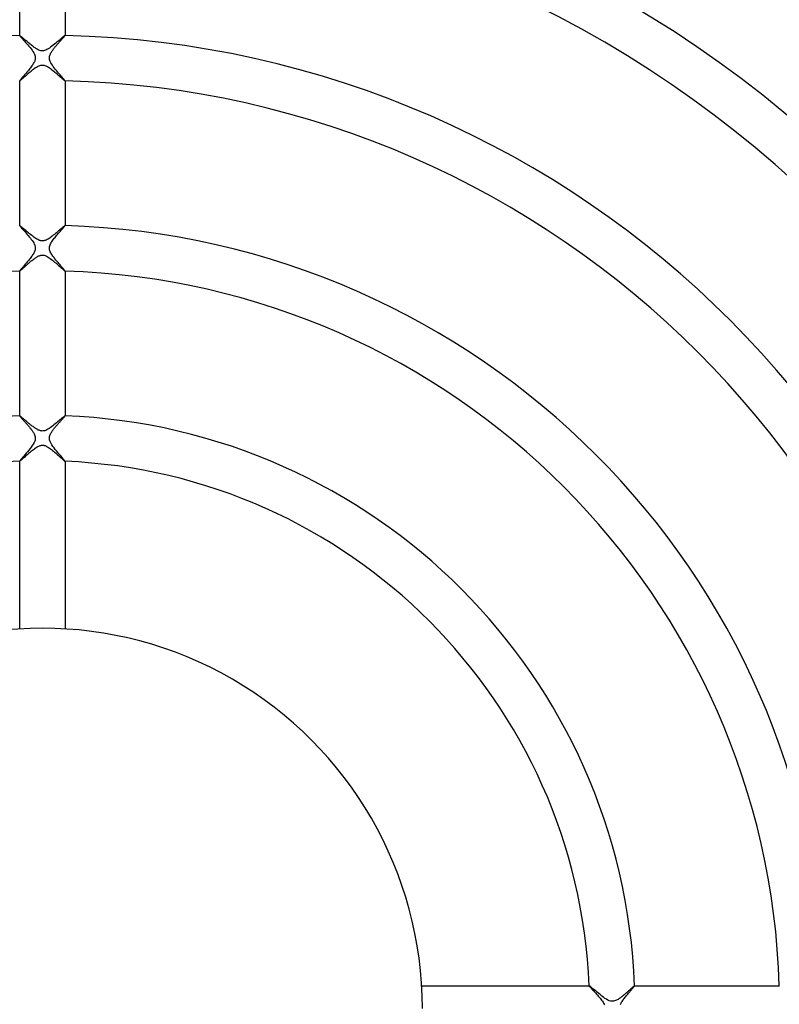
# Model space of a CAD drawing. Header units: millimetres. Extents: x -258 to 258, y -258 to 258.
# Tile 38 of 63: x -2 to 65, y 0 to 87. Entities that reach past the tile are written whole.
import ezdxf

# ---------------------------------------------------------------- set-up
doc = ezdxf.new("R2010")
doc.units = ezdxf.units.MM
doc.layers.add('HIDDEN', color=7, linetype='Continuous')
doc.layers.add('THICK', color=7, linetype='Continuous')

msp = doc.modelspace()

# ---------------------------------------------------------------- linework, layer by layer
at = {"layer": 'HIDDEN'}
for p, q in [((-1.999, 85.726), (-2, 85.726)), ((-2, 85.726), (-2, 85.725)), ((-2, 85.725), (-2, 85.724)), ((-1.998, 85.727), (-1.999, 85.726)), ((-1.999, 85.726), (-1.999, 85.726)), ((-1.998, 85.727), (-1.998, 85.727)), ((-1.988, 85.724), (-1.998, 85.727)), ((-1.972, 85.714), (-1.988, 85.724)), ((-1.95, 85.698), (-1.972, 85.714)), ((-1.922, 85.676), (-1.95, 85.698)), ((-1.888, 85.649), (-1.922, 85.676)), ((-1.85, 85.618), (-1.888, 85.649)), ((-1.807, 85.582), (-1.85, 85.618)), ((-1.76, 85.542), (-1.807, 85.582)), ((-1.71, 85.499), (-1.76, 85.542)), ((-1.656, 85.453), (-1.71, 85.499)), ((-1.599, 85.405), (-1.656, 85.453)), ((-1.54, 85.354), (-1.599, 85.405)), ((-1.479, 85.301), (-1.54, 85.354)), ((-1.415, 85.246), (-1.479, 85.301)), ((-1.349, 85.19), (-1.415, 85.246)), ((-1.282, 85.133), (-1.349, 85.19)), ((-1.213, 85.075), (-1.282, 85.133)), ((-1.142, 85.016), (-1.213, 85.075)), ((1.175, 85.044), (1.065, 84.953)), ((1.281, 85.132), (1.175, 85.044)), ((1.381, 85.217), (1.281, 85.132)), ((1.475, 85.298), (1.381, 85.217)), ((1.564, 85.374), (1.475, 85.298)), ((1.645, 85.444), (1.564, 85.374)), ((1.72, 85.508), (1.645, 85.444)), ((1.786, 85.564), (1.72, 85.508)), ((1.844, 85.613), (1.786, 85.564)), ((1.894, 85.654), (1.844, 85.613)), ((1.934, 85.686), (1.894, 85.654)), ((1.965, 85.709), (1.934, 85.686)), ((1.986, 85.722), (1.965, 85.709)), ((1.997, 85.727), (1.986, 85.722)), ((1.998, 85.727), (1.997, 85.727)), ((1.999, 85.726), (1.998, 85.727)), ((2, 85.726), (1.999, 85.726)), ((1.999, 85.726), (1.999, 85.726)), ((2, 85.725), (2, 85.726)), ((2, 85.724), (2, 85.725)), ((-1.07, 84.957), (-1.142, 85.016)), ((-0.998, 84.898), (-1.07, 84.957)), ((-0.925, 84.841), (-0.998, 84.898)), ((-0.853, 84.785), (-0.925, 84.841)), ((-0.783, 84.732), (-0.853, 84.785)), ((-0.713, 84.681), (-0.783, 84.732)), ((-0.644, 84.633), (-0.713, 84.681)), ((-0.577, 84.588), (-0.644, 84.633)), ((-0.512, 84.548), (-0.577, 84.588)), ((-0.447, 84.51), (-0.512, 84.548)), ((-0.377, 84.474), (-0.447, 84.51)), ((-0.301, 84.439), (-0.377, 84.474)), ((-0.22, 84.41), (-0.301, 84.439)), ((-0.136, 84.388), (-0.22, 84.41)), ((-0.054, 84.377), (-0.136, 84.388)), ((0.029, 84.375), (-0.054, 84.377)), ((0.113, 84.384), (0.029, 84.375)), ((0.202, 84.405), (0.113, 84.384)), ((0.298, 84.438), (0.202, 84.405)), ((0.401, 84.486), (0.298, 84.438)), ((0.508, 84.545), (0.401, 84.486)), ((0.618, 84.615), (0.508, 84.545)), ((0.729, 84.692), (0.618, 84.615)), ((0.841, 84.775), (0.729, 84.692)), ((0.954, 84.863), (0.841, 84.775)), ((1.065, 84.953), (0.954, 84.863)), ((-1.231, 82.392), (-1.156, 82.456)), ((-1.156, 82.456), (-1.08, 82.521)), ((-1.08, 82.521), (-1.001, 82.587)), ((-1.001, 82.587), (-0.921, 82.653)), ((-0.921, 82.653), (-0.841, 82.717)), ((-0.841, 82.717), (-0.76, 82.778)), ((-0.76, 82.778), (-0.68, 82.838)), ((-0.68, 82.838), (-0.6, 82.893)), ((-0.6, 82.893), (-0.52, 82.944)), ((-0.52, 82.944), (-0.442, 82.99)), ((-0.442, 82.99), (-0.364, 83.031)), ((-0.364, 83.031), (-0.289, 83.064)), ((-0.289, 83.064), (-0.218, 83.09)), ((-0.218, 83.09), (-0.149, 83.109)), ((-0.149, 83.109), (-0.084, 83.12)), ((-0.084, 83.12), (-0.021, 83.125)), ((-0.021, 83.125), (0.042, 83.124)), ((0.042, 83.124), (0.104, 83.117)), ((0.104, 83.117), (0.167, 83.104)), ((0.167, 83.104), (0.231, 83.086)), ((0.231, 83.086), (0.3, 83.06)), ((0.3, 83.06), (0.373, 83.027)), ((0.373, 83.027), (0.453, 82.984)), ((0.453, 82.984), (0.538, 82.933)), ((0.538, 82.933), (0.627, 82.874)), ((0.627, 82.874), (0.718, 82.809)), ((0.718, 82.809), (0.811, 82.739)), ((0.811, 82.739), (0.906, 82.664)), ((0.906, 82.664), (1.003, 82.586)), ((1.003, 82.586), (1.099, 82.505)), ((1.099, 82.505), (1.193, 82.425)), ((1.193, 82.425), (1.285, 82.345)), ((-2, 81.728), (-2, 81.727)), ((-2, 81.727), (-2, 81.727)), ((-2, 81.727), (-1.999, 81.726)), ((-1.999, 81.726), (-1.999, 81.726)), ((-1.999, 81.726), (-1.998, 81.726)), ((-1.998, 81.726), (-1.99, 81.728)), ((-1.998, 81.726), (-1.998, 81.726)), ((-1.99, 81.728), (-1.979, 81.735)), ((-1.979, 81.735), (-1.962, 81.747)), ((-1.962, 81.747), (-1.941, 81.764)), ((-1.941, 81.764), (-1.916, 81.785)), ((-1.916, 81.785), (-1.886, 81.81)), ((-1.886, 81.81), (-1.851, 81.84)), ((-1.851, 81.84), (-1.812, 81.874)), ((-1.812, 81.874), (-1.77, 81.912)), ((-1.77, 81.912), (-1.723, 81.954)), ((-1.723, 81.954), (-1.673, 81.999)), ((-1.673, 81.999), (-1.619, 82.047)), ((-1.619, 82.047), (-1.562, 82.099)), ((-1.562, 82.099), (-1.501, 82.153)), ((-1.501, 82.153), (-1.438, 82.209)), ((-1.438, 82.209), (-1.371, 82.268)), ((-1.371, 82.268), (-1.302, 82.329)), ((-1.302, 82.329), (-1.231, 82.392)), ((1.285, 82.345), (1.374, 82.266)), ((1.374, 82.266), (1.46, 82.19)), ((1.46, 82.19), (1.541, 82.117)), ((1.541, 82.117), (1.619, 82.047)), ((1.619, 82.047), (1.692, 81.981)), ((1.692, 81.981), (1.76, 81.921)), ((1.76, 81.921), (1.821, 81.866)), ((1.821, 81.866), (1.876, 81.819)), ((1.876, 81.819), (1.922, 81.78)), ((1.922, 81.78), (1.958, 81.75)), ((1.958, 81.75), (1.983, 81.732)), ((1.983, 81.732), (1.997, 81.726)), ((1.997, 81.726), (1.998, 81.726)), ((1.998, 81.726), (1.999, 81.726)), ((1.999, 81.726), (2, 81.727)), ((1.999, 81.726), (1.999, 81.726)), ((2, 81.727), (2, 81.728)), ((2, 81.727), (2, 81.727)), ((-1.999, 68.97), (-2, 68.97)), ((-2, 68.97), (-2, 68.969)), ((-2, 68.969), (-2, 68.969)), ((-1.998, 68.971), (-1.999, 68.971)), ((-1.999, 68.971), (-1.999, 68.97)), ((-1.998, 68.971), (-1.998, 68.971)), ((-1.987, 68.967), (-1.998, 68.971)), ((-1.967, 68.955), (-1.987, 68.967)), ((-1.939, 68.934), (-1.967, 68.955)), ((-1.903, 68.906), (-1.939, 68.934)), ((-1.859, 68.871), (-1.903, 68.906)), ((-1.808, 68.829), (-1.859, 68.871)), ((-1.751, 68.78), (-1.808, 68.829)), ((-1.688, 68.727), (-1.751, 68.78)), ((-1.619, 68.668), (-1.688, 68.727)), ((-1.546, 68.605), (-1.619, 68.668)), ((-1.468, 68.539), (-1.546, 68.605)), ((-1.387, 68.469), (-1.468, 68.539)), ((1.504, 68.57), (1.421, 68.499)), ((1.583, 68.637), (1.504, 68.57)), ((1.656, 68.7), (1.583, 68.637)), ((1.725, 68.758), (1.656, 68.7)), ((1.787, 68.811), (1.725, 68.758)), ((1.843, 68.857), (1.787, 68.811)), ((1.892, 68.897), (1.843, 68.857)), ((1.932, 68.929), (1.892, 68.897)), ((1.963, 68.952), (1.932, 68.929)), ((1.985, 68.966), (1.963, 68.952)), ((1.997, 68.971), (1.985, 68.966)), ((1.998, 68.971), (1.997, 68.971)), ((1.999, 68.971), (1.998, 68.971)), ((1.999, 68.97), (1.999, 68.971)), ((2, 68.97), (1.999, 68.97)), ((2, 68.969), (2, 68.97)), ((2, 68.969), (2, 68.969)), ((-1.302, 68.398), (-1.387, 68.469)), ((-1.215, 68.325), (-1.302, 68.398)), ((-1.126, 68.251), (-1.215, 68.325)), ((-1.035, 68.177), (-1.126, 68.251)), ((-0.942, 68.103), (-1.035, 68.177)), ((-0.85, 68.031), (-0.942, 68.103)), ((-0.758, 67.962), (-0.85, 68.031)), ((-0.666, 67.897), (-0.758, 67.962)), ((-0.576, 67.837), (-0.666, 67.897)), ((-0.488, 67.783), (-0.576, 67.837)), ((-0.403, 67.737), (-0.488, 67.783)), ((-0.326, 67.7), (-0.403, 67.737)), ((-0.258, 67.673), (-0.326, 67.7)), ((-0.198, 67.653), (-0.258, 67.673)), ((0.259, 67.673), (0.191, 67.651)), ((0.334, 67.703), (0.259, 67.673)), ((0.416, 67.743), (0.334, 67.703)), ((0.502, 67.791), (0.416, 67.743)), ((0.591, 67.846), (0.502, 67.791)), ((0.682, 67.908), (0.591, 67.846)), ((0.774, 67.974), (0.682, 67.908)), ((0.868, 68.045), (0.774, 67.974)), ((0.962, 68.118), (0.868, 68.045)), ((1.057, 68.194), (0.962, 68.118)), ((1.151, 68.272), (1.057, 68.194)), ((1.244, 68.349), (1.151, 68.272)), ((1.334, 68.425), (1.244, 68.349)), ((1.421, 68.499), (1.334, 68.425)), ((-0.143, 67.64), (-0.198, 67.653)), ((-0.09, 67.631), (-0.143, 67.64)), ((-0.036, 67.626), (-0.09, 67.631)), ((0.018, 67.625), (-0.036, 67.626)), ((0.072, 67.628), (0.018, 67.625)), ((0.129, 67.637), (0.072, 67.628)), ((0.191, 67.651), (0.129, 67.637)), ((-0.916, 65.906), (-0.855, 65.954)), ((-0.855, 65.954), (-0.795, 66.001)), ((-0.795, 66.001), (-0.735, 66.046)), ((-0.735, 66.046), (-0.676, 66.089)), ((-0.676, 66.089), (-0.617, 66.13)), ((-0.617, 66.13), (-0.56, 66.168)), ((-0.56, 66.168), (-0.504, 66.204)), ((-0.504, 66.204), (-0.448, 66.237)), ((-0.448, 66.237), (-0.389, 66.268)), ((-0.389, 66.268), (-0.327, 66.298)), ((-0.327, 66.298), (-0.262, 66.325)), ((-0.262, 66.325), (-0.195, 66.347)), ((-0.195, 66.347), (-0.125, 66.364)), ((-0.125, 66.364), (-0.055, 66.373)), ((-0.055, 66.373), (0.014, 66.375)), ((0.014, 66.375), (0.084, 66.37)), ((0.084, 66.37), (0.156, 66.357)), ((0.156, 66.357), (0.233, 66.335)), ((0.233, 66.335), (0.319, 66.302)), ((0.319, 66.302), (0.411, 66.257)), ((0.411, 66.257), (0.506, 66.203)), ((0.506, 66.203), (0.601, 66.141)), ((0.601, 66.141), (0.697, 66.074)), ((0.697, 66.074), (0.793, 66.002)), ((0.793, 66.002), (0.89, 65.927)), ((-1.892, 65.049), (-1.86, 65.077)), ((-1.86, 65.077), (-1.826, 65.107)), ((-1.826, 65.107), (-1.788, 65.141)), ((-1.788, 65.141), (-1.747, 65.177)), ((-1.747, 65.177), (-1.704, 65.216)), ((-1.704, 65.216), (-1.658, 65.257)), ((-1.658, 65.257), (-1.61, 65.301)), ((-1.61, 65.301), (-1.56, 65.346)), ((-1.56, 65.346), (-1.508, 65.394)), ((-1.508, 65.394), (-1.453, 65.442)), ((-1.453, 65.442), (-1.397, 65.492)), ((-1.397, 65.492), (-1.34, 65.543)), ((-1.34, 65.543), (-1.281, 65.595)), ((-1.281, 65.595), (-1.221, 65.648)), ((-1.221, 65.648), (-1.16, 65.701)), ((-1.16, 65.701), (-1.099, 65.753)), ((-1.099, 65.753), (-1.038, 65.805)), ((-1.038, 65.805), (-0.977, 65.856)), ((-0.977, 65.856), (-0.916, 65.906)), ((0.89, 65.927), (0.987, 65.847)), ((0.987, 65.847), (1.084, 65.766)), ((1.084, 65.766), (1.181, 65.683)), ((1.181, 65.683), (1.276, 65.6)), ((1.276, 65.6), (1.369, 65.518)), ((1.369, 65.518), (1.459, 65.437)), ((1.459, 65.437), (1.545, 65.36)), ((1.545, 65.36), (1.626, 65.286)), ((1.626, 65.286), (1.702, 65.218)), ((1.702, 65.218), (1.77, 65.157)), ((1.77, 65.157), (1.831, 65.103)), ((1.831, 65.103), (1.884, 65.056)), ((-2, 64.972), (-2, 64.971)), ((-2, 64.971), (-2, 64.97)), ((-2, 64.97), (-1.999, 64.97)), ((-1.999, 64.97), (-1.999, 64.97)), ((-1.999, 64.97), (-1.998, 64.969)), ((-1.998, 64.969), (-1.991, 64.972)), ((-1.998, 64.969), (-1.998, 64.969)), ((-1.991, 64.972), (-1.979, 64.979)), ((-1.979, 64.979), (-1.963, 64.99)), ((-1.963, 64.99), (-1.944, 65.006)), ((-1.944, 65.006), (-1.92, 65.026)), ((-1.92, 65.026), (-1.892, 65.049)), ((1.884, 65.056), (1.927, 65.019)), ((1.927, 65.019), (1.961, 64.992)), ((1.961, 64.992), (1.985, 64.975)), ((1.985, 64.975), (1.997, 64.969)), ((1.997, 64.969), (1.998, 64.969)), ((1.998, 64.969), (1.999, 64.97)), ((1.999, 64.97), (1.999, 64.97)), ((1.999, 64.97), (2, 64.97)), ((2, 64.971), (2, 64.972)), ((2, 64.97), (2, 64.971)), ((-1.999, 52.211), (-2, 52.211)), ((-2, 52.211), (-2, 52.21)), ((-2, 52.21), (-2, 52.209)), ((-1.998, 52.212), (-1.999, 52.211)), ((-1.999, 52.211), (-1.999, 52.211)), ((-1.998, 52.212), (-1.998, 52.212)), ((-1.991, 52.21), (-1.998, 52.212)), ((-1.981, 52.205), (-1.991, 52.21)), ((-1.967, 52.196), (-1.981, 52.205)), ((-1.949, 52.183), (-1.967, 52.196)), ((-1.928, 52.168), (-1.949, 52.183)), ((-1.904, 52.149), (-1.928, 52.168)), ((-1.876, 52.126), (-1.904, 52.149)), ((-1.846, 52.102), (-1.876, 52.126)), ((-1.812, 52.074), (-1.846, 52.102)), ((-1.776, 52.044), (-1.812, 52.074)), ((1.824, 52.084), (1.761, 52.031)), ((1.879, 52.129), (1.824, 52.084)), ((1.925, 52.165), (1.879, 52.129)), ((1.96, 52.191), (1.925, 52.165)), ((1.984, 52.207), (1.96, 52.191)), ((1.997, 52.212), (1.984, 52.207)), ((1.998, 52.212), (1.997, 52.212)), ((1.999, 52.211), (1.998, 52.212)), ((2, 52.211), (1.999, 52.211)), ((1.999, 52.211), (1.999, 52.211)), ((2, 52.21), (2, 52.211)), ((2, 52.209), (2, 52.21)), ((-1.737, 52.012), (-1.776, 52.044)), ((-1.696, 51.977), (-1.737, 52.012)), ((-1.653, 51.941), (-1.696, 51.977)), ((-1.608, 51.902), (-1.653, 51.941)), ((-1.561, 51.862), (-1.608, 51.902)), ((-1.512, 51.821), (-1.561, 51.862)), ((-1.461, 51.778), (-1.512, 51.821)), ((-1.409, 51.734), (-1.461, 51.778)), ((-1.355, 51.688), (-1.409, 51.734)), ((-1.3, 51.642), (-1.355, 51.688)), ((-1.244, 51.595), (-1.3, 51.642)), ((-1.186, 51.547), (-1.244, 51.595)), ((-1.127, 51.499), (-1.186, 51.547)), ((-1.068, 51.451), (-1.127, 51.499)), ((-1.007, 51.402), (-1.068, 51.451)), ((-0.946, 51.353), (-1.007, 51.402)), ((-0.885, 51.306), (-0.946, 51.353)), ((-0.824, 51.26), (-0.885, 51.306)), ((-0.764, 51.215), (-0.824, 51.26)), ((-0.704, 51.173), (-0.764, 51.215)), ((0.805, 51.245), (0.697, 51.167)), ((0.913, 51.328), (0.805, 51.245)), ((1.022, 51.414), (0.913, 51.328)), ((1.13, 51.502), (1.022, 51.414)), ((1.236, 51.589), (1.13, 51.502)), ((1.337, 51.673), (1.236, 51.589)), ((1.434, 51.755), (1.337, 51.673)), ((1.525, 51.832), (1.434, 51.755)), ((1.61, 51.904), (1.525, 51.832)), ((1.689, 51.971), (1.61, 51.904)), ((1.761, 52.031), (1.689, 51.971)), ((-0.645, 51.132), (-0.704, 51.173)), ((-0.587, 51.093), (-0.645, 51.132)), ((-0.53, 51.057), (-0.587, 51.093)), ((-0.473, 51.024), (-0.53, 51.057)), ((-0.417, 50.993), (-0.473, 51.024)), ((-0.356, 50.963), (-0.417, 50.993)), ((-0.293, 50.936), (-0.356, 50.963)), ((-0.226, 50.912), (-0.293, 50.936)), ((-0.156, 50.893), (-0.226, 50.912)), ((-0.086, 50.88), (-0.156, 50.893)), ((-0.016, 50.875), (-0.086, 50.88)), ((0.054, 50.877), (-0.016, 50.875)), ((0.127, 50.886), (0.054, 50.877)), ((0.205, 50.905), (0.127, 50.886)), ((0.292, 50.935), (0.205, 50.905)), ((0.387, 50.978), (0.292, 50.935)), ((0.487, 51.032), (0.387, 50.978)), ((0.591, 51.096), (0.487, 51.032)), ((0.697, 51.167), (0.591, 51.096)), ((-0.542, 49.429), (-0.463, 49.477)), ((-0.463, 49.477), (-0.387, 49.519)), ((-0.387, 49.519), (-0.315, 49.553)), ((-0.315, 49.553), (-0.25, 49.579)), ((-0.25, 49.579), (-0.189, 49.598)), ((-0.189, 49.598), (-0.134, 49.612)), ((-0.134, 49.612), (-0.083, 49.62)), ((-0.083, 49.62), (-0.032, 49.625)), ((-0.032, 49.625), (0.018, 49.625)), ((0.018, 49.625), (0.069, 49.622)), ((0.069, 49.622), (0.12, 49.614)), ((0.12, 49.614), (0.173, 49.603)), ((0.173, 49.603), (0.233, 49.585)), ((0.233, 49.585), (0.3, 49.559)), ((0.3, 49.559), (0.376, 49.524)), ((0.376, 49.524), (0.46, 49.479)), ((0.46, 49.479), (0.545, 49.427)), ((-1.568, 48.582), (-1.501, 48.644)), ((-1.501, 48.644), (-1.43, 48.707)), ((-1.43, 48.707), (-1.357, 48.774)), ((-1.357, 48.774), (-1.28, 48.842)), ((-1.28, 48.842), (-1.201, 48.911)), ((-1.201, 48.911), (-1.12, 48.982)), ((-1.12, 48.982), (-1.037, 49.053)), ((-1.037, 49.053), (-0.953, 49.123)), ((-0.953, 49.123), (-0.87, 49.191)), ((-0.87, 49.191), (-0.786, 49.256)), ((-0.786, 49.256), (-0.704, 49.318)), ((-0.704, 49.318), (-0.622, 49.376)), ((-0.622, 49.376), (-0.542, 49.429)), ((0.545, 49.427), (0.632, 49.369)), ((0.632, 49.369), (0.72, 49.306)), ((0.72, 49.306), (0.809, 49.238)), ((0.809, 49.238), (0.899, 49.167)), ((0.899, 49.167), (0.989, 49.093)), ((0.989, 49.093), (1.078, 49.018)), ((1.078, 49.018), (1.167, 48.942)), ((1.167, 48.942), (1.255, 48.865)), ((1.255, 48.865), (1.341, 48.788)), ((1.341, 48.788), (1.424, 48.713)), ((1.424, 48.713), (1.505, 48.639)), ((1.505, 48.639), (1.583, 48.569)), ((-2, 48.211), (-2, 48.21)), ((-2, 48.21), (-2, 48.21)), ((-2, 48.21), (-1.999, 48.209)), ((-1.999, 48.209), (-1.999, 48.209)), ((-1.999, 48.209), (-1.998, 48.209)), ((-1.998, 48.209), (-1.998, 48.209)), ((-1.998, 48.209), (-1.988, 48.212)), ((-1.988, 48.212), (-1.972, 48.223)), ((-1.972, 48.223), (-1.949, 48.241)), ((-1.949, 48.241), (-1.92, 48.265)), ((-1.92, 48.265), (-1.885, 48.296)), ((-1.885, 48.296), (-1.844, 48.332)), ((-1.844, 48.332), (-1.798, 48.373)), ((-1.798, 48.373), (-1.747, 48.419)), ((-1.747, 48.419), (-1.691, 48.47)), ((-1.691, 48.47), (-1.632, 48.524)), ((-1.632, 48.524), (-1.568, 48.582)), ((1.583, 48.569), (1.656, 48.502)), ((1.656, 48.502), (1.724, 48.44)), ((1.724, 48.44), (1.786, 48.384)), ((1.786, 48.384), (1.842, 48.334)), ((1.842, 48.334), (1.891, 48.291)), ((1.891, 48.291), (1.931, 48.256)), ((1.931, 48.256), (1.963, 48.23)), ((1.963, 48.23), (1.985, 48.214)), ((1.985, 48.214), (1.997, 48.209)), ((1.997, 48.209), (1.998, 48.209)), ((1.998, 48.209), (1.999, 48.209)), ((1.999, 48.209), (2, 48.21)), ((1.999, 48.209), (1.999, 48.209)), ((2, 48.21), (2, 48.211)), ((2, 48.21), (2, 48.21)), ((48.21, 2), (48.209, 1.999)), ((48.209, 1.999), (48.209, 1.999)), ((48.209, 1.999), (48.209, 1.998)), ((48.209, 1.998), (48.209, 1.997)), ((48.209, 1.997), (48.213, 1.987)), ((48.211, 2), (48.21, 2)), ((48.21, 2), (48.21, 2)), ((48.213, 1.987), (48.226, 1.969)), ((48.226, 1.969), (48.247, 1.942)), ((48.247, 1.942), (48.275, 1.909)), ((48.275, 1.909), (48.311, 1.868)), ((48.311, 1.868), (48.353, 1.82)), ((48.353, 1.82), (48.401, 1.767)), ((48.401, 1.767), (48.455, 1.708)), ((51.973, 1.691), (52.015, 1.741)), ((52.015, 1.741), (52.053, 1.787)), ((52.053, 1.787), (52.088, 1.83)), ((52.088, 1.83), (52.12, 1.868)), ((52.12, 1.868), (52.147, 1.902)), ((52.147, 1.902), (52.17, 1.932)), ((52.17, 1.932), (52.188, 1.956)), ((52.188, 1.956), (52.201, 1.975)), ((52.201, 1.975), (52.209, 1.989)), ((52.21, 2), (52.209, 2)), ((52.209, 1.989), (52.212, 1.997)), ((52.211, 2), (52.21, 2)), ((52.211, 1.999), (52.211, 2)), ((52.212, 1.998), (52.211, 1.999)), ((52.211, 1.999), (52.211, 1.999)), ((52.212, 1.997), (52.212, 1.998)), ((48.455, 1.708), (48.513, 1.645)), ((48.513, 1.645), (48.575, 1.576)), ((48.575, 1.576), (48.642, 1.503)), ((48.642, 1.503), (48.711, 1.426)), ((48.711, 1.426), (48.783, 1.346)), ((48.783, 1.346), (48.858, 1.262)), ((48.858, 1.262), (48.934, 1.175)), ((48.934, 1.175), (49.011, 1.086)), ((49.011, 1.086), (49.088, 0.995)), ((49.088, 0.995), (49.163, 0.904)), ((49.163, 0.904), (49.235, 0.814)), ((51.265, 0.831), (51.321, 0.904)), ((51.321, 0.904), (51.379, 0.978)), ((51.379, 0.978), (51.438, 1.052)), ((51.438, 1.052), (51.497, 1.125)), ((51.497, 1.125), (51.555, 1.196)), ((51.555, 1.196), (51.613, 1.265)), ((51.613, 1.265), (51.67, 1.333)), ((51.67, 1.333), (51.725, 1.399)), ((51.725, 1.399), (51.779, 1.462)), ((51.779, 1.462), (51.831, 1.524)), ((51.831, 1.524), (51.881, 1.582)), ((51.881, 1.582), (51.928, 1.638)), ((51.928, 1.638), (51.973, 1.691)), ((49.235, 0.814), (49.303, 0.724)), ((49.303, 0.724), (49.367, 0.635)), ((49.367, 0.635), (49.426, 0.547)), ((49.426, 0.547), (49.478, 0.461)), ((49.478, 0.461), (49.523, 0.378)), ((49.523, 0.378), (49.559, 0.302)), ((50.952, 0.332), (50.988, 0.407)), ((50.988, 0.407), (51.026, 0.476)), ((51.026, 0.476), (51.066, 0.544)), ((51.066, 0.544), (51.111, 0.614)), ((51.111, 0.614), (51.159, 0.685)), ((51.159, 0.685), (51.211, 0.758)), ((51.211, 0.758), (51.265, 0.831))]:
    msp.add_line(p, q, dxfattribs=at)
for radius, start, end in [(211.625, 90.35527, 179.64473), (211.625, 0.35529, 89.64475), (209.25, 90.34301, 179.65699), (209.25, 0.34297, 89.65701), (206.875, 90.32903, 179.67097), (206.875, 0.32905, 89.67099), (204.5, 90.31305, 179.68696), (204.5, 0.31306, 89.68692), (202.125, 90.29465, 179.70535), (202.125, 0.29467, 89.70531), (199.75, 90.27328, 179.72672), (199.75, 0.2733, 89.72674), (197.375, 90.24796, 179.75204), (197.375, 0.24798, 89.75201), (195, 90.21725, 179.78275), (195, 0.21727, 89.78277), (192.625, 90.17811, 179.82189), (192.625, 0.17813, 89.82191), (190.25, 90.12248, 179.87752), (190.25, 0.12244, 89.87754), (187.875, 0, 180.00002), (185.5, 0, 180.00002), (183.125, 0, 180.00002), (180.75, 0, 180.00002), (178.375, 0, 180.00002), (176, 0, 180.00002), (173.625, 0, 180.00002), (171.25, 0, 180.00002), (168.875, 0, 180.00002), (167.5, 0, 180.00002)]:
    msp.add_arc((0, 0), radius, start, end, dxfattribs=at)
at = {"layer": 'THICK'}
for p, q in [((-2, 85.724), (-2, 98.482)), ((2, 98.482), (2, 85.724)), ((-2, 85.724), (-1.994, 85.711)), ((-1.994, 85.711), (-1.977, 85.687)), ((-1.977, 85.687), (-1.949, 85.651)), ((-1.949, 85.651), (-1.91, 85.605)), ((-1.91, 85.605), (-1.86, 85.547)), ((-1.86, 85.547), (-1.801, 85.48)), ((-1.801, 85.48), (-1.732, 85.403)), ((-1.732, 85.403), (-1.656, 85.317)), ((-1.656, 85.317), (-1.572, 85.224)), ((-1.572, 85.224), (-1.482, 85.122)), ((-1.482, 85.122), (-1.387, 85.014)), ((1.389, 85.016), (1.441, 85.075)), ((1.441, 85.075), (1.492, 85.134)), ((1.492, 85.134), (1.542, 85.19)), ((1.542, 85.19), (1.592, 85.245)), ((1.592, 85.245), (1.639, 85.299)), ((1.639, 85.299), (1.685, 85.35)), ((1.685, 85.35), (1.729, 85.399)), ((1.729, 85.399), (1.771, 85.446)), ((1.771, 85.446), (1.81, 85.49)), ((1.81, 85.49), (1.846, 85.532)), ((1.846, 85.532), (1.88, 85.57)), ((1.88, 85.57), (1.91, 85.605)), ((1.91, 85.605), (1.936, 85.636)), ((1.936, 85.636), (1.959, 85.663)), ((1.959, 85.663), (1.976, 85.686)), ((1.976, 85.686), (1.989, 85.704)), ((1.989, 85.704), (1.997, 85.716)), ((1.997, 85.716), (2, 85.724)), ((-1.387, 85.014), (-1.288, 84.899)), ((-1.288, 84.899), (-1.188, 84.781)), ((-1.188, 84.781), (-1.089, 84.66)), ((-1.089, 84.66), (-0.995, 84.54)), ((-0.995, 84.54), (-0.906, 84.42)), ((-0.906, 84.42), (-0.826, 84.302)), ((-0.826, 84.302), (-0.757, 84.186)), ((-0.757, 84.186), (-0.703, 84.079)), ((0.721, 84.117), (0.756, 84.185)), ((0.756, 84.185), (0.794, 84.249)), ((0.794, 84.249), (0.832, 84.31)), ((0.832, 84.31), (0.869, 84.366)), ((0.869, 84.366), (0.908, 84.422)), ((0.908, 84.422), (0.949, 84.478)), ((0.949, 84.478), (0.992, 84.536)), ((0.992, 84.536), (1.037, 84.594)), ((1.037, 84.594), (1.084, 84.654)), ((1.084, 84.654), (1.132, 84.713)), ((1.132, 84.713), (1.182, 84.774)), ((1.182, 84.774), (1.233, 84.834)), ((1.233, 84.834), (1.284, 84.895)), ((1.284, 84.895), (1.337, 84.956)), ((1.337, 84.956), (1.389, 85.016)), ((-0.743, 83.334), (-0.783, 83.262)), ((-0.708, 83.406), (-0.743, 83.334)), ((-0.678, 83.477), (-0.708, 83.406)), ((-0.703, 84.079), (-0.666, 83.984)), ((-0.654, 83.548), (-0.678, 83.477)), ((-0.666, 83.984), (-0.642, 83.9)), ((-0.637, 83.62), (-0.654, 83.548)), ((-0.642, 83.9), (-0.629, 83.828)), ((-0.627, 83.69), (-0.637, 83.62)), ((-0.629, 83.828), (-0.625, 83.759)), ((-0.625, 83.759), (-0.627, 83.69)), ((0.625, 83.752), (0.629, 83.825)), ((0.628, 83.68), (0.625, 83.752)), ((0.64, 83.605), (0.628, 83.68)), ((0.629, 83.825), (0.642, 83.899)), ((0.662, 83.521), (0.64, 83.605)), ((0.642, 83.899), (0.662, 83.973)), ((0.662, 83.973), (0.689, 84.046)), ((0.697, 83.429), (0.662, 83.521)), ((0.689, 84.046), (0.721, 84.117)), ((0.747, 83.327), (0.697, 83.429)), ((0.809, 83.218), (0.747, 83.327)), ((-1.368, 82.485), (-1.436, 82.405)), ((-1.3, 82.567), (-1.368, 82.485)), ((-1.232, 82.648), (-1.3, 82.567)), ((-1.166, 82.73), (-1.232, 82.648)), ((-1.102, 82.81), (-1.166, 82.73)), ((-1.04, 82.889), (-1.102, 82.81)), ((-0.981, 82.967), (-1.04, 82.889)), ((-0.925, 83.044), (-0.981, 82.967)), ((-0.874, 83.118), (-0.925, 83.044)), ((-0.826, 83.19), (-0.874, 83.118)), ((-0.783, 83.262), (-0.826, 83.19)), ((0.882, 83.105), (0.809, 83.218)), ((0.963, 82.99), (0.882, 83.105)), ((1.05, 82.874), (0.963, 82.99)), ((1.142, 82.758), (1.05, 82.874)), ((1.237, 82.642), (1.142, 82.758)), ((1.332, 82.528), (1.237, 82.642)), ((1.426, 82.418), (1.332, 82.528)), ((-1.995, 81.74), (-2, 81.728)), ((-2, 68.969), (-2, 81.728)), ((-1.981, 81.761), (-1.995, 81.74)), ((-1.959, 81.791), (-1.981, 81.761)), ((-1.929, 81.829), (-1.959, 81.791)), ((-1.892, 81.874), (-1.929, 81.829)), ((-1.849, 81.925), (-1.892, 81.874)), ((-1.8, 81.982), (-1.849, 81.925)), ((-1.748, 82.043), (-1.8, 81.982)), ((-1.691, 82.109), (-1.748, 82.043)), ((-1.631, 82.178), (-1.691, 82.109)), ((-1.568, 82.251), (-1.631, 82.178)), ((-1.503, 82.327), (-1.568, 82.251)), ((-1.436, 82.405), (-1.503, 82.327)), ((1.515, 82.313), (1.426, 82.418)), ((1.599, 82.215), (1.515, 82.313)), ((1.678, 82.124), (1.599, 82.215)), ((1.75, 82.041), (1.678, 82.124)), ((1.814, 81.966), (1.75, 82.041)), ((1.869, 81.901), (1.814, 81.966)), ((1.916, 81.845), (1.869, 81.901)), ((1.952, 81.799), (1.916, 81.845)), ((1.979, 81.764), (1.952, 81.799)), ((1.995, 81.741), (1.979, 81.764)), ((2, 81.728), (1.995, 81.741)), ((2, 81.728), (2, 68.969)), ((-2, 68.969), (-1.993, 68.953)), ((-1.993, 68.953), (-1.971, 68.923)), ((-1.971, 68.923), (-1.936, 68.881)), ((-1.936, 68.881), (-1.89, 68.826)), ((-1.89, 68.826), (-1.832, 68.761)), ((-1.832, 68.761), (-1.765, 68.686)), ((-1.765, 68.686), (-1.691, 68.603)), ((-1.691, 68.603), (-1.61, 68.512)), ((1.593, 68.494), (1.656, 68.564)), ((1.656, 68.564), (1.716, 68.63)), ((1.716, 68.63), (1.771, 68.692)), ((1.771, 68.692), (1.821, 68.748)), ((1.821, 68.748), (1.866, 68.8)), ((1.866, 68.8), (1.906, 68.845)), ((1.906, 68.845), (1.939, 68.884)), ((1.939, 68.884), (1.965, 68.916)), ((1.965, 68.916), (1.984, 68.941)), ((1.984, 68.941), (1.996, 68.958)), ((1.996, 68.958), (2, 68.969)), ((-1.61, 68.512), (-1.523, 68.415)), ((-1.523, 68.415), (-1.432, 68.312)), ((-1.432, 68.312), (-1.338, 68.204)), ((-1.338, 68.204), (-1.243, 68.094)), ((-1.243, 68.094), (-1.15, 67.983)), ((-1.15, 67.983), (-1.06, 67.873)), ((-1.06, 67.873), (-0.975, 67.763)), ((-0.975, 67.763), (-0.896, 67.654)), ((0.866, 67.611), (0.924, 67.693)), ((0.924, 67.693), (0.985, 67.775)), ((0.985, 67.775), (1.048, 67.857)), ((1.048, 67.857), (1.114, 67.939)), ((1.114, 67.939), (1.182, 68.021)), ((1.182, 68.021), (1.251, 68.103)), ((1.251, 68.103), (1.32, 68.185)), ((1.32, 68.185), (1.39, 68.265)), ((1.39, 68.265), (1.459, 68.343)), ((1.459, 68.343), (1.527, 68.42)), ((1.527, 68.42), (1.593, 68.494)), ((-0.896, 67.654), (-0.825, 67.549)), ((-0.825, 67.549), (-0.764, 67.447)), ((-0.764, 67.447), (-0.714, 67.352)), ((-0.714, 67.352), (-0.678, 67.268)), ((-0.678, 67.268), (-0.654, 67.195)), ((-0.646, 66.826), (-0.666, 66.76)), ((-0.654, 67.195), (-0.638, 67.13)), ((-0.633, 66.889), (-0.646, 66.826)), ((-0.638, 67.13), (-0.629, 67.07)), ((-0.626, 66.95), (-0.633, 66.889)), ((-0.629, 67.07), (-0.625, 67.01)), ((-0.625, 67.01), (-0.626, 66.95)), ((0.625, 67.018), (0.634, 67.107)), ((0.628, 66.929), (0.625, 67.018)), ((0.643, 66.842), (0.628, 66.929)), ((0.634, 67.107), (0.653, 67.192)), ((0.668, 66.754), (0.643, 66.842)), ((0.653, 67.192), (0.681, 67.276)), ((0.681, 67.276), (0.718, 67.36)), ((0.718, 67.36), (0.762, 67.444)), ((0.762, 67.444), (0.811, 67.527)), ((0.811, 67.527), (0.866, 67.611)), ((-1.143, 66.006), (-1.205, 65.93)), ((-1.082, 66.084), (-1.143, 66.006)), ((-1.022, 66.161), (-1.082, 66.084)), ((-0.964, 66.239), (-1.022, 66.161)), ((-0.909, 66.316), (-0.964, 66.239)), ((-0.856, 66.392), (-0.909, 66.316)), ((-0.808, 66.468), (-0.856, 66.392)), ((-0.764, 66.543), (-0.808, 66.468)), ((-0.725, 66.617), (-0.764, 66.543)), ((-0.692, 66.69), (-0.725, 66.617)), ((-0.666, 66.76), (-0.692, 66.69)), ((0.701, 66.669), (0.668, 66.754)), ((0.741, 66.586), (0.701, 66.669)), ((0.785, 66.507), (0.741, 66.586)), ((0.831, 66.432), (0.785, 66.507)), ((0.877, 66.362), (0.831, 66.432)), ((0.925, 66.293), (0.877, 66.362)), ((0.975, 66.224), (0.925, 66.293)), ((1.028, 66.153), (0.975, 66.224)), ((1.083, 66.081), (1.028, 66.153)), ((1.141, 66.009), (1.083, 66.081)), ((1.199, 65.936), (1.141, 66.009)), ((1.259, 65.863), (1.199, 65.936)), ((-1.927, 65.075), (-1.953, 65.043)), ((-1.896, 65.113), (-1.927, 65.075)), ((-1.86, 65.156), (-1.896, 65.113)), ((-1.82, 65.203), (-1.86, 65.156)), ((-1.777, 65.255), (-1.82, 65.203)), ((-1.729, 65.31), (-1.777, 65.255)), ((-1.678, 65.369), (-1.729, 65.31)), ((-1.625, 65.432), (-1.678, 65.369)), ((-1.569, 65.497), (-1.625, 65.432)), ((-1.511, 65.564), (-1.569, 65.497)), ((-1.451, 65.634), (-1.511, 65.564)), ((-1.391, 65.706), (-1.451, 65.634)), ((-1.329, 65.779), (-1.391, 65.706)), ((-1.267, 65.854), (-1.329, 65.779)), ((-1.205, 65.93), (-1.267, 65.854)), ((1.32, 65.791), (1.259, 65.863)), ((1.38, 65.718), (1.32, 65.791)), ((1.441, 65.647), (1.38, 65.718)), ((1.501, 65.577), (1.441, 65.647)), ((1.559, 65.509), (1.501, 65.577)), ((1.615, 65.443), (1.559, 65.509)), ((1.669, 65.38), (1.615, 65.443)), ((1.72, 65.321), (1.669, 65.38)), ((1.768, 65.265), (1.72, 65.321)), ((1.813, 65.212), (1.768, 65.265)), ((1.854, 65.163), (1.813, 65.212)), ((1.891, 65.119), (1.854, 65.163)), ((1.923, 65.08), (1.891, 65.119)), ((1.95, 65.047), (1.923, 65.08)), ((-1.997, 64.98), (-2, 64.972)), ((-2, 52.209), (-2, 64.972)), ((-1.988, 64.995), (-1.997, 64.98)), ((-1.973, 65.016), (-1.988, 64.995)), ((-1.953, 65.043), (-1.973, 65.016)), ((1.971, 65.018), (1.95, 65.047)), ((1.987, 64.996), (1.971, 65.018)), ((1.997, 64.981), (1.987, 64.996)), ((2, 64.972), (1.997, 64.981)), ((2, 64.972), (2, 52.209)), ((-2, 52.209), (-1.998, 52.204)), ((-1.998, 52.204), (-1.994, 52.196)), ((-1.994, 52.196), (-1.987, 52.185)), ((-1.987, 52.185), (-1.976, 52.171)), ((-1.976, 52.171), (-1.963, 52.154)), ((-1.963, 52.154), (-1.947, 52.134)), ((-1.947, 52.134), (-1.928, 52.112)), ((-1.928, 52.112), (-1.907, 52.088)), ((-1.907, 52.088), (-1.883, 52.061)), ((-1.883, 52.061), (-1.857, 52.031)), ((1.859, 52.033), (1.887, 52.064)), ((1.887, 52.064), (1.912, 52.093)), ((1.912, 52.093), (1.935, 52.12)), ((1.935, 52.12), (1.954, 52.143)), ((1.954, 52.143), (1.97, 52.163)), ((1.97, 52.163), (1.983, 52.18)), ((1.983, 52.18), (1.992, 52.193)), ((1.992, 52.193), (1.998, 52.203)), ((1.998, 52.203), (2, 52.209)), ((-1.857, 52.031), (-1.829, 52)), ((-1.829, 52), (-1.799, 51.966)), ((-1.799, 51.966), (-1.767, 51.93)), ((-1.767, 51.93), (-1.733, 51.892)), ((-1.733, 51.892), (-1.697, 51.852)), ((-1.697, 51.852), (-1.659, 51.811)), ((-1.659, 51.811), (-1.621, 51.768)), ((-1.621, 51.768), (-1.58, 51.723)), ((-1.58, 51.723), (-1.539, 51.677)), ((-1.539, 51.677), (-1.496, 51.63)), ((-1.496, 51.63), (-1.453, 51.581)), ((-1.453, 51.581), (-1.408, 51.53)), ((-1.408, 51.53), (-1.363, 51.479)), ((-1.363, 51.479), (-1.318, 51.428)), ((-1.318, 51.428), (-1.273, 51.376)), ((-1.273, 51.376), (-1.229, 51.323)), ((-1.229, 51.323), (-1.184, 51.271)), ((-1.184, 51.271), (-1.14, 51.218)), ((-1.14, 51.218), (-1.097, 51.166)), ((1.079, 51.142), (1.127, 51.201)), ((1.127, 51.201), (1.175, 51.26)), ((1.175, 51.26), (1.225, 51.319)), ((1.225, 51.319), (1.274, 51.377)), ((1.274, 51.377), (1.323, 51.433)), ((1.323, 51.433), (1.371, 51.489)), ((1.371, 51.489), (1.419, 51.543)), ((1.419, 51.543), (1.466, 51.596)), ((1.466, 51.596), (1.512, 51.647)), ((1.512, 51.647), (1.557, 51.698)), ((1.557, 51.698), (1.601, 51.746)), ((1.601, 51.746), (1.643, 51.793)), ((1.643, 51.793), (1.684, 51.838)), ((1.684, 51.838), (1.723, 51.881)), ((1.723, 51.881), (1.76, 51.922)), ((1.76, 51.922), (1.795, 51.961)), ((1.795, 51.961), (1.828, 51.998)), ((1.828, 51.998), (1.859, 52.033)), ((-1.097, 51.166), (-1.055, 51.113)), ((-1.055, 51.113), (-1.014, 51.061)), ((-1.014, 51.061), (-0.975, 51.009)), ((-0.975, 51.009), (-0.936, 50.958)), ((-0.936, 50.958), (-0.9, 50.907)), ((-0.9, 50.907), (-0.865, 50.857)), ((-0.865, 50.857), (-0.832, 50.807)), ((-0.832, 50.807), (-0.796, 50.751)), ((-0.796, 50.751), (-0.758, 50.686)), ((-0.758, 50.686), (-0.719, 50.612)), ((-0.719, 50.612), (-0.684, 50.532)), ((-0.684, 50.532), (-0.655, 50.447)), ((-0.655, 50.447), (-0.634, 50.358)), ((-0.634, 50.358), (-0.625, 50.266)), ((0.625, 50.245), (0.629, 50.324)), ((0.629, 50.324), (0.643, 50.403)), ((0.643, 50.403), (0.665, 50.48)), ((0.665, 50.48), (0.693, 50.553)), ((0.693, 50.553), (0.724, 50.622)), ((0.724, 50.622), (0.758, 50.686)), ((0.758, 50.686), (0.792, 50.744)), ((0.792, 50.744), (0.826, 50.799)), ((0.826, 50.799), (0.863, 50.854)), ((0.863, 50.854), (0.902, 50.911)), ((0.902, 50.911), (0.944, 50.968)), ((0.944, 50.968), (0.987, 51.026)), ((0.987, 51.026), (1.032, 51.084)), ((1.032, 51.084), (1.079, 51.142)), ((-0.98, 49.465), (-1.082, 49.329)), ((-0.886, 49.597), (-0.98, 49.465)), ((-0.802, 49.726), (-0.886, 49.597)), ((-0.731, 49.854), (-0.802, 49.726)), ((-0.678, 49.974), (-0.731, 49.854)), ((-0.645, 50.08), (-0.678, 49.974)), ((-0.628, 50.174), (-0.645, 50.08)), ((-0.625, 50.266), (-0.628, 50.174)), ((0.629, 50.166), (0.625, 50.245)), ((0.643, 50.088), (0.629, 50.166)), ((0.669, 50.001), (0.643, 50.088)), ((0.71, 49.898), (0.669, 50.001)), ((0.771, 49.779), (0.71, 49.898)), ((0.848, 49.653), (0.771, 49.779)), ((0.937, 49.524), (0.848, 49.653)), ((1.034, 49.392), (0.937, 49.524)), ((-1.641, 48.656), (-1.739, 48.54)), ((-1.534, 48.782), (-1.641, 48.656)), ((-1.421, 48.915), (-1.534, 48.782)), ((-1.306, 49.053), (-1.421, 48.915)), ((-1.192, 49.191), (-1.306, 49.053)), ((-1.082, 49.329), (-1.192, 49.191)), ((1.138, 49.258), (1.034, 49.392)), ((1.246, 49.125), (1.138, 49.258)), ((1.353, 48.996), (1.246, 49.125)), ((1.457, 48.872), (1.353, 48.996)), ((1.556, 48.756), (1.457, 48.872)), ((1.648, 48.647), (1.556, 48.756)), ((1.733, 48.547), (1.648, 48.647)), ((-1.988, 48.235), (-2, 48.211)), ((-2, 33.44), (-2, 48.211)), ((-1.953, 48.282), (-1.988, 48.235)), ((-1.898, 48.351), (-1.953, 48.282)), ((-1.826, 48.438), (-1.898, 48.351)), ((-1.739, 48.54), (-1.826, 48.438)), ((1.809, 48.458), (1.733, 48.547)), ((1.875, 48.379), (1.809, 48.458)), ((1.928, 48.314), (1.875, 48.379)), ((1.967, 48.263), (1.928, 48.314)), ((1.992, 48.229), (1.967, 48.263)), ((2, 48.211), (1.992, 48.229)), ((2, 48.211), (2, 33.44)), ((33.44, 2), (48.211, 2)), ((48.235, 1.988), (48.211, 2)), ((48.282, 1.953), (48.235, 1.988)), ((48.351, 1.898), (48.282, 1.953)), ((48.438, 1.826), (48.351, 1.898)), ((48.54, 1.739), (48.438, 1.826)), ((48.656, 1.641), (48.54, 1.739)), ((51.93, 1.767), (51.892, 1.733)), ((51.966, 1.799), (51.93, 1.767)), ((52, 1.829), (51.966, 1.799)), ((52.031, 1.857), (52, 1.829)), ((52.061, 1.883), (52.031, 1.857)), ((52.088, 1.907), (52.061, 1.883)), ((52.112, 1.928), (52.088, 1.907)), ((52.134, 1.947), (52.112, 1.928)), ((52.154, 1.963), (52.134, 1.947)), ((52.171, 1.976), (52.154, 1.963)), ((52.185, 1.987), (52.171, 1.976)), ((52.196, 1.994), (52.185, 1.987)), ((52.204, 1.998), (52.196, 1.994)), ((52.209, 2), (52.204, 1.998)), ((52.209, 2), (64.972, 2)), ((48.782, 1.534), (48.656, 1.641)), ((48.915, 1.421), (48.782, 1.534)), ((49.053, 1.306), (48.915, 1.421)), ((49.191, 1.192), (49.053, 1.306)), ((49.329, 1.082), (49.191, 1.192)), ((49.465, 0.98), (49.329, 1.082)), ((49.597, 0.886), (49.465, 0.98)), ((49.726, 0.802), (49.597, 0.886)), ((50.907, 0.9), (50.857, 0.865)), ((50.958, 0.936), (50.907, 0.9)), ((51.009, 0.975), (50.958, 0.936)), ((51.061, 1.014), (51.009, 0.975)), ((51.113, 1.055), (51.061, 1.014)), ((51.166, 1.097), (51.113, 1.055)), ((51.218, 1.14), (51.166, 1.097)), ((51.271, 1.184), (51.218, 1.14)), ((51.323, 1.229), (51.271, 1.184)), ((51.376, 1.273), (51.323, 1.229)), ((51.428, 1.318), (51.376, 1.273)), ((51.479, 1.363), (51.428, 1.318)), ((51.53, 1.408), (51.479, 1.363)), ((51.581, 1.453), (51.53, 1.408)), ((51.63, 1.496), (51.581, 1.453)), ((51.677, 1.539), (51.63, 1.496)), ((51.723, 1.58), (51.677, 1.539)), ((51.768, 1.621), (51.723, 1.58)), ((51.811, 1.659), (51.768, 1.621)), ((51.852, 1.697), (51.811, 1.659)), ((51.892, 1.733), (51.852, 1.697)), ((49.854, 0.731), (49.726, 0.802)), ((49.974, 0.678), (49.854, 0.731)), ((50.08, 0.645), (49.974, 0.678)), ((50.174, 0.628), (50.08, 0.645)), ((50.266, 0.625), (50.174, 0.628)), ((50.358, 0.634), (50.266, 0.625)), ((50.447, 0.655), (50.358, 0.634)), ((50.532, 0.684), (50.447, 0.655)), ((50.612, 0.719), (50.532, 0.684)), ((50.686, 0.758), (50.612, 0.719)), ((50.751, 0.796), (50.686, 0.758)), ((50.807, 0.832), (50.751, 0.796)), ((50.857, 0.865), (50.807, 0.832))]:
    msp.add_line(p, q, dxfattribs=at)
for radius, start, end in [(215, 0.53297, 89.46702), (211, 90.37481, 179.62519), (211, 0.37483, 89.62515), (207.625, 0, 180.00002), (205.25, 0, 180.00002), (202.875, 0, 180.00002), (200.5, 0, 180.00002), (198.125, 0, 180.00002), (195.75, 0, 180.00002), (193.375, 0, 180.00002), (191, 0, 180.00002), (188.625, 90.11022, 179.88978), (188.625, 0.11024, 89.88974), (186.25, 90.17456, 179.82544), (186.25, 0.17458, 89.82546), (183.875, 90.222, 179.778), (183.875, 0.22196, 89.77802), (181.5, 90.26188, 179.73812), (181.5, 0.2619, 89.73814), (179.125, 90.29735, 179.70265), (179.125, 0.29737, 89.70267), (176.75, 90.32983, 179.67017), (176.75, 0.32979, 89.67019), (174.375, 90.36014, 179.63986), (174.375, 0.36016, 89.63982), (172, 90.38891, 179.6111), (172, 0.38892, 89.61111), (169.625, 90.41641, 179.58359), (169.625, 0.41643, 89.58361), (167.25, 90.44293, 179.55707), (167.25, 0.4429, 89.55708), (164.875, 90.46866, 179.53134), (164.875, 0.46868, 89.53136), (163.5, 90.70088, 179.29912), (163.5, 0.7009, 89.29914), (152.75, 90.75021, 179.24979), (152.75, 0.75023, 89.24981), (148.75, 90.77038, 179.22962), (148.75, 0.7704, 89.22964), (136, 0.84259, 89.15739), (132, 90.86813, 179.13187), (132, 0.86815, 89.13184), (119.25, 0.96096, 89.03902), (115.25, 0.99431, 89.00567), (102.5, 1.11801, 88.88197), (98.5, 91.16343, 178.83657), (98.5, 1.16345, 88.83653), (85.75, 91.33646, 178.66354), (85.75, 1.33648, 88.66356), (81.75, 1.40186, 88.59813), (69, 1.661, 88.33903), (65, 91.7632, 178.2368), (65, 1.76322, 88.23676), (52.25, 92.19366, 177.80634), (52.25, 2.19368, 87.8063), (48.25, 92.37564, 177.62436), (48.25, 2.37565, 87.62438), (33.5, 0, 180.00002)]:
    msp.add_arc((0, 0), radius, start, end, dxfattribs=at)

doc.saveas('drawing.dxf')
